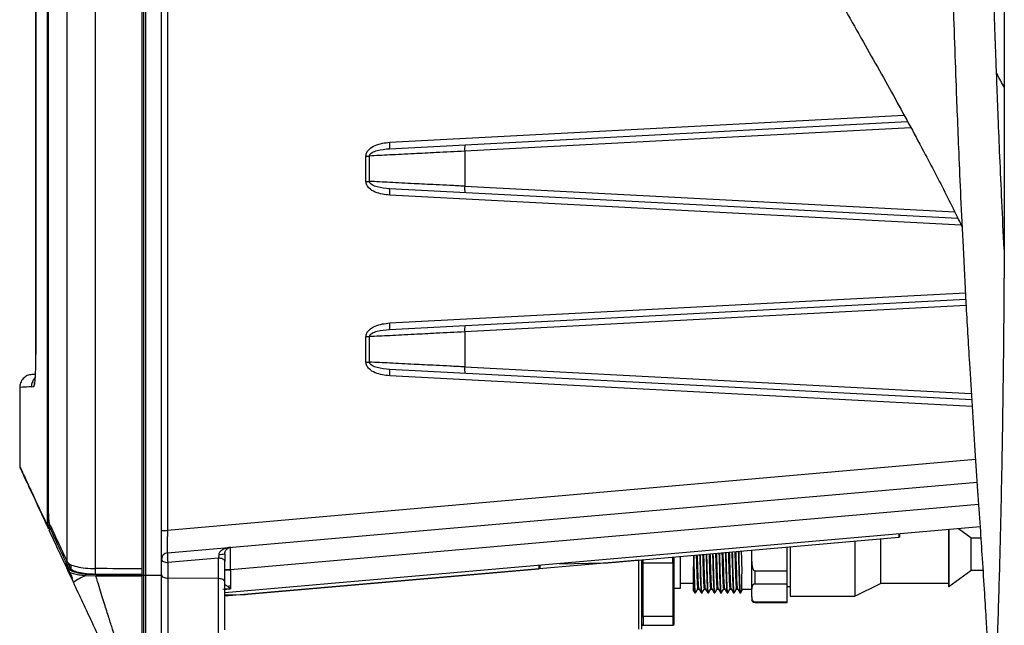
# Model space of a CAD drawing. Header units: inches. Extents: x 0.6 to 33.8, y 0 to 21.7.
# Tile 84 of 204: x 17.409 to 18.912, y 7.253 to 8.177. Entities that reach past the tile are written whole.
import ezdxf

# ---------------------------------------------------------------- set-up
doc = ezdxf.new("R2010")
doc.units = ezdxf.units.IN
doc.header["$MEASUREMENT"] = 0

msp = doc.modelspace()

# ---------------------------------------------------------------- linework, layer by layer
at = {"color": 7, "linetype": 'Continuous'}
for p, q in [((18.9118, 14.8108), (18.9118, 7.9279)), ((17.5247, 7.3395), (17.5247, 8.9136)), ((17.5963, 7.3391), (17.5963, 8.914)), ((17.5982, 8.9238), (17.5982, 7.3293)), ((17.6012, 8.9238), (17.6012, 7.3293)), ((17.6258, 7.3293), (17.6258, 8.9238)), ((17.4819, 7.3497), (17.4819, 8.9034)), ((17.6348, 8.8553), (17.6348, 7.3977)), ((17.4517, 7.4199), (17.4517, 8.8332)), ((17.4529, 8.8256), (17.4529, 7.4275)), ((17.4341, 8.5873), (17.4341, 7.6658)), ((17.4341, 7.6658), (17.4341, 8.5873)), ((17.974, 7.9897), (18.7589, 8.0308)), ((17.9736, 7.9799), (18.7641, 8.0213)), ((18.7692, 8.0118), (18.0884, 7.9761)), ((17.9376, 7.93), (17.9376, 7.9687)), ((17.9376, 7.9687), (17.9431, 7.9687)), ((17.9431, 7.93), (17.9431, 7.9687)), ((18.0884, 7.9761), (18.0884, 7.9226)), ((17.9376, 7.93), (17.9431, 7.93)), ((18.8411, 7.8734), (17.9736, 7.9188)), ((18.0884, 7.9226), (18.8362, 7.8835)), ((18.846, 7.8633), (17.974, 7.909)), ((17.974, 7.7141), (18.8524, 7.7601)), ((17.9736, 7.7043), (18.8529, 7.7504)), ((18.8535, 7.7406), (18.0884, 7.7005)), ((17.9376, 7.6544), (17.9376, 7.6932)), ((17.9376, 7.6932), (17.9431, 7.6932)), ((17.9431, 7.6544), (17.9431, 7.6932)), ((18.0884, 7.7005), (18.0884, 7.647)), ((17.4341, 7.6658), (17.4341, 7.6658)), ((17.9376, 7.6544), (17.9431, 7.6544)), ((18.862, 7.5967), (17.9736, 7.6433)), ((18.8626, 7.5869), (17.974, 7.6334)), ((18.0884, 7.647), (18.8614, 7.6065)), ((17.4093, 7.6157), (17.4093, 7.4954)), ((17.4271, 7.6166), (17.4309, 7.6172)), ((18.8679, 7.5056), (17.6348, 7.3977)), ((17.6348, 7.3634), (18.8702, 7.4715)), ((18.8725, 7.4374), (17.7312, 7.3375)), ((18.8725, 7.4371), (17.7312, 7.3373)), ((17.4517, 7.4199), (17.4536, 7.4199)), ((17.4531, 7.4003), (17.4524, 7.4029)), ((17.4549, 7.4028), (17.4543, 7.4045)), ((17.456, 7.4006), (17.4549, 7.4028)), ((17.4582, 7.4006), (17.456, 7.4006)), ((17.6258, 7.3977), (17.6348, 7.3977)), ((18.8748, 7.403), (17.7223, 7.3022)), ((18.8264, 7.3988), (18.8264, 7.3622)), ((18.8274, 7.3989), (18.8274, 7.3622)), ((18.8608, 7.3861), (18.8417, 7.4001)), ((18.3066, 7.3484), (18.7506, 7.3872)), ((18.6836, 7.3814), (18.6836, 7.3625)), ((18.723, 7.3848), (18.723, 7.3622)), ((18.7506, 7.3921), (18.7506, 7.3872)), ((18.7526, 7.3874), (18.7506, 7.3872)), ((18.7526, 7.3874), (18.7526, 7.3923)), ((18.8608, 7.3861), (18.8608, 7.3618)), ((18.8759, 7.386), (18.8608, 7.386)), ((18.5262, 7.3676), (18.5262, 7.3626)), ((18.5262, 7.3676), (18.5262, 7.3626)), ((18.5803, 7.3361), (18.5803, 7.3723)), ((18.5852, 7.3728), (18.5852, 7.2974)), ((18.6836, 7.3625), (18.6836, 7.2974)), ((17.4823, 7.3493), (17.4875, 7.3382)), ((17.7126, 7.3554), (17.6355, 7.3487)), ((17.6355, 7.3487), (17.6355, 7.3248)), ((17.7126, 7.3241), (17.7126, 7.3554)), ((18.3542, 7.3525), (17.7223, 7.2972)), ((17.7223, 7.3192), (17.7223, 7.3505)), ((18.2329, 7.3469), (18.2997, 7.348)), ((18.3544, 7.3526), (18.3542, 7.3525)), ((18.3542, 7.247), (18.3542, 7.3525)), ((18.3588, 7.247), (18.3588, 7.353)), ((18.3608, 7.3481), (18.3608, 7.3531)), ((18.3608, 7.3481), (18.4061, 7.3481)), ((18.3608, 7.2664), (18.3608, 7.3481)), ((18.4061, 7.3481), (18.4061, 7.3571)), ((18.4061, 7.3481), (18.4061, 7.2664)), ((18.4081, 7.3488), (18.4081, 7.3573)), ((18.4081, 7.2677), (18.4081, 7.3488)), ((18.4179, 7.3097), (18.4179, 7.3581)), ((18.4376, 7.3598), (18.4376, 7.3424)), ((18.723, 7.3622), (18.723, 7.3166)), ((18.8264, 7.3622), (18.8264, 7.3122)), ((18.8274, 7.3622), (18.8274, 7.3122)), ((18.8608, 7.3618), (18.8608, 7.3367)), ((17.4912, 7.3185), (17.4829, 7.3364)), ((17.4875, 7.3454), (17.4875, 7.3382)), ((17.5249, 7.3306), (17.5249, 7.3395)), ((17.5963, 7.3302), (17.5963, 7.3391)), ((17.7312, 7.3375), (17.7223, 7.3375)), ((17.7223, 7.3373), (17.7312, 7.3373)), ((17.7312, 7.3373), (17.7312, 7.3375)), ((17.7575, 7.3003), (18.2015, 7.3392)), ((18.2015, 7.3441), (18.2015, 7.3392)), ((18.2035, 7.3394), (18.2015, 7.3392)), ((18.2035, 7.3394), (18.2035, 7.3443)), ((18.5311, 7.3361), (18.5311, 7.316)), ((18.5311, 7.3361), (18.5803, 7.3361)), ((18.5803, 7.316), (18.5803, 7.3361)), ((18.8274, 7.3122), (18.8608, 7.3367)), ((18.8608, 7.3368), (18.8791, 7.3368)), ((17.5257, 7.3277), (17.5094, 7.3284)), ((17.5259, 7.3297), (17.5102, 7.3306)), ((17.5963, 7.3273), (17.5257, 7.3277)), ((17.5259, 7.3297), (17.5963, 7.3293)), ((17.5963, 7.3293), (17.5982, 7.3293)), ((17.5963, 7.2013), (17.5963, 7.3273)), ((17.5982, 7.3293), (17.5982, 7.2043)), ((17.5982, 7.3293), (17.6012, 7.3293)), ((17.6012, 7.3293), (17.6258, 7.3293)), ((17.6012, 7.3293), (17.6012, 7.2018)), ((17.6258, 7.2039), (17.6258, 7.3293)), ((17.7126, 7.3241), (17.6355, 7.3248)), ((17.6355, 7.3248), (17.6355, 7.235)), ((17.7126, 7.2363), (17.7126, 7.3241)), ((17.7309, 7.3083), (17.7223, 7.3071)), ((17.7309, 7.3083), (17.7269, 7.312)), ((17.7309, 7.313), (17.7309, 7.3083)), ((18.4081, 7.3097), (18.4179, 7.3097)), ((18.4179, 7.3171), (18.4376, 7.3171)), ((18.4395, 7.3023), (18.4406, 7.3023)), ((18.444, 7.3082), (18.4459, 7.3082)), ((18.4494, 7.3023), (18.4505, 7.3023)), ((18.4539, 7.3082), (18.4557, 7.3082)), ((18.4592, 7.3023), (18.4603, 7.3023)), ((18.4637, 7.3082), (18.4656, 7.3082)), ((18.469, 7.3023), (18.4702, 7.3023)), ((18.4736, 7.3082), (18.4754, 7.3082)), ((18.4789, 7.3023), (18.48, 7.3023)), ((18.4834, 7.3082), (18.4853, 7.3082)), ((18.4887, 7.3023), (18.4898, 7.3023)), ((18.4933, 7.3082), (18.4951, 7.3082)), ((18.4986, 7.3023), (18.4997, 7.3023)), ((18.5031, 7.3082), (18.505, 7.3082)), ((18.5084, 7.3023), (18.5095, 7.3023)), ((18.5114, 7.3082), (18.5262, 7.3082)), ((18.5311, 7.316), (18.5803, 7.316)), ((18.5803, 7.2887), (18.5803, 7.316)), ((18.5803, 7.3122), (18.5852, 7.3122)), ((18.6836, 7.2974), (18.723, 7.3166)), ((18.723, 7.3171), (18.8264, 7.3171)), ((18.8264, 7.3122), (18.8274, 7.3122)), ((17.7223, 7.2995), (17.7506, 7.3)), ((18.5262, 7.2999), (18.5262, 7.2959)), ((18.5311, 7.2887), (18.5803, 7.2887)), ((18.5311, 7.2887), (18.5311, 7.2876)), ((18.5311, 7.2876), (18.5803, 7.2876)), ((18.5803, 7.2876), (18.5803, 7.2887)), ((18.5852, 7.2974), (18.6836, 7.2974)), ((18.4061, 7.2664), (18.3608, 7.2664)), ((18.3608, 7.2664), (18.3608, 7.2531)), ((18.4061, 7.2664), (18.4061, 7.2531)), ((18.4081, 7.2551), (18.4081, 7.2677)), ((18.3608, 7.2531), (18.4061, 7.2531))]:
    msp.add_line(p, q, dxfattribs=at)
at = {"color": 7, "linetype": 'Continuous', "flags": 128}
for points in [[(17.6258, 7.3536), (17.626, 7.3527), (17.6265, 7.3518), (17.6274, 7.3509), (17.6286, 7.3502), (17.6301, 7.3496), (17.6318, 7.3491), (17.6336, 7.3488), (17.6355, 7.3487)], [(17.7223, 7.3505), (17.7221, 7.3515), (17.7215, 7.3524), (17.7206, 7.3532), (17.7194, 7.354), (17.718, 7.3546), (17.7163, 7.355), (17.7145, 7.3553), (17.7126, 7.3554)], [(17.6258, 7.3297), (17.626, 7.3287), (17.6265, 7.3278), (17.6274, 7.327), (17.6286, 7.3262), (17.6301, 7.3256), (17.6318, 7.3252), (17.6336, 7.3249), (17.6355, 7.3248)], [(17.7223, 7.3192), (17.7221, 7.3201), (17.7215, 7.321), (17.7206, 7.3219), (17.7194, 7.3226), (17.718, 7.3232), (17.7163, 7.3237), (17.7145, 7.324), (17.7126, 7.3241)]]:
    msp.add_lwpolyline(points, dxfattribs=at)
at = {"color": 7, "linetype": 'Continuous'}
for centre, radius, start, end in [((17.9454, 7.9858), 0.0288, 348.1869, 7.8192), ((18.117, 7.98), 0.0288, 168.1869, 187.8192), ((17.9454, 7.9129), 0.0288, 352.1808, 11.8131), ((18.117, 7.9187), 0.0288, 172.1808, 191.8131), ((17.9454, 7.7102), 0.0288, 348.1869, 7.8192), ((18.117, 7.7044), 0.0288, 168.1869, 187.8192), ((17.9454, 7.6373), 0.0288, 352.1808, 11.8131), ((18.117, 7.6431), 0.0288, 172.1808, 191.8131), ((17.4468, 7.6167), 0.0197, 134.7156, 180.0226), ((17.4506, 7.6173), 0.0197, 160.8492, 180.0669), ((17.4142, 7.4954), 0.00492, 180, 205), ((17.4543, 7.4026), 0.00191, 88.7775, 168.7496), ((17.455, 7.4008), 0.00194, 93.1421, 197.9531), ((17.4561, 7.3986), 0.00196, 91.3217, 203.9599), ((17.6356, 7.3536), 0.00984, 95, 180), ((17.693, 7.3588), 0.0584, 175.4124, 189.9225), ((17.7153, 7.3891), 0.028, 265.6147, 284.3853), ((18.298, 7.4464), 0.0984, 271, 275), ((17.4847, 7.3371), 0.00196, 91.5286, 203.2692), ((17.552, 7.2284), 0.1087, 113.0959, 124.0042), ((17.5122, 7.3286), 0.0028, 134.0671, 184.6849), ((17.5353, 7.328), 0.00953, 169.7629, 181.8989), ((17.7319, 7.3003), 0.0127, 94.714, 113.3168), ((17.7489, 7.3984), 0.0984, 271, 275), ((18.5311, 7.2925), 0.00492, 180, 270)]:
    msp.add_arc(centre, radius, start, end, dxfattribs=at)
for centre, major_axis, start_param, end_param in [((14.0176, 2.7328), (53.8488, 0), 1.504289, 1.505622), ((14.0539, 2.7328), (53.7435, 0), 1.504836, 1.506167)]:
    msp.add_ellipse(centre, major_axis=major_axis, ratio=0.08573, start_param=start_param, end_param=end_param, dxfattribs=at)
for points, knots in [([(18.8238, 13.5898), (18.8238, 13.5702), (18.8238, 13.5324), (18.8238, 13.4756), (18.8239, 13.4215), (18.8239, 13.3699), (18.824, 13.3207), (18.824, 13.2738), (18.8241, 13.2293), (18.8242, 13.1749), (18.8243, 13.1126), (18.8244, 13.0444), (18.8245, 12.9847), (18.8245, 12.9311), (18.8246, 12.8805), (18.8247, 12.8068), (18.8247, 12.7088), (18.8247, 12.5534), (18.8245, 12.3642), (18.8239, 12.1487), (18.8229, 11.9389), (18.8216, 11.7348), (18.8202, 11.5292), (18.8187, 11.3304), (18.8173, 11.1396), (18.816, 10.9583), (18.8148, 10.7804), (18.8138, 10.6055), (18.813, 10.4329), (18.8123, 10.2614), (18.8119, 10.0894), (18.8117, 9.9268), (18.8118, 9.7699), (18.8121, 9.6169), (18.8127, 9.4547), (18.8137, 9.2969), (18.815, 9.1449), (18.8165, 9.0025), (18.8184, 8.8633), (18.8206, 8.7319), (18.8229, 8.6113), (18.8253, 8.5015), (18.8277, 8.4031), (18.8301, 8.3156), (18.8326, 8.2359), (18.8351, 8.1596), (18.8375, 8.0915), (18.8399, 8.0293), (18.8423, 7.9702), (18.8453, 7.9029), (18.8489, 7.8266), (18.8533, 7.742), (18.8579, 7.6612), (18.8626, 7.5861), (18.8669, 7.5209), (18.871, 7.4594), (18.8747, 7.4045), (18.8782, 7.3524), (18.8813, 7.3043), (18.8839, 7.2616), (18.8857, 7.2301), (18.8869, 7.207), (18.8878, 7.1896), (18.8887, 7.1734), (18.8895, 7.1559), (18.8905, 7.1345), (18.8916, 7.1071), (18.8926, 7.0778), (18.8931, 7.0583), (18.8933, 7.0494)], [0, 0, 0, 0, 0.009877, 0.019071, 0.027662, 0.035715, 0.043286, 0.050418, 0.057145, 0.063492, 0.074937, 0.085071, 0.093928, 0.101598, 0.109056, 0.116582, 0.13464, 0.153216, 0.186927, 0.2207, 0.251021, 0.281531, 0.312166, 0.342939, 0.370336, 0.397389, 0.423916, 0.449822, 0.47551, 0.501077, 0.526451, 0.552397, 0.573768, 0.59657, 0.620745, 0.646218, 0.667081, 0.688632, 0.709812, 0.729273, 0.747382, 0.763766, 0.77847, 0.791541, 0.803078, 0.814394, 0.82603, 0.83391, 0.842682, 0.852964, 0.864693, 0.8778, 0.892208, 0.902588, 0.913429, 0.923569, 0.932717, 0.940909, 0.95022, 0.957929, 0.964011, 0.967672, 0.971003, 0.974049, 0.977094, 0.981376, 0.986966, 0.994, 1, 1, 1, 1]), ([(18.9116, 7.826), (18.9116, 7.8262), (18.9103, 7.8506), (18.9081, 7.898), (18.9051, 7.9652), (18.9027, 8.0249), (18.9007, 8.0758), (18.8991, 8.1184), (18.8977, 8.1574), (18.8963, 8.1983), (18.8948, 8.2456), (18.8929, 8.3093), (18.8906, 8.3887), (18.8883, 8.4816), (18.8861, 8.5758), (18.8842, 8.6698), (18.8823, 8.7783), (18.8804, 8.9002), (18.8787, 9.0339), (18.8773, 9.1624), (18.8763, 9.2848), (18.8756, 9.4019), (18.8749, 9.5289), (18.8745, 9.6711), (18.8742, 9.8326), (18.8743, 10.0035), (18.8746, 10.1823), (18.8752, 10.366), (18.8762, 10.5866), (18.8777, 10.8408), (18.8797, 11.1265), (18.8816, 11.3778), (18.8831, 11.5944), (18.8844, 11.7766), (18.8854, 11.9536), (18.8862, 12.1245), (18.8867, 12.2651), (18.887, 12.3813), (18.8871, 12.4781), (18.8872, 12.5846), (18.8872, 12.7004), (18.8872, 12.8082), (18.8871, 12.906), (18.887, 12.992), (18.8868, 13.0817), (18.8867, 13.1586), (18.8866, 13.222), (18.8865, 13.2712), (18.8865, 13.3214), (18.8864, 13.3728), (18.8864, 13.4254), (18.8863, 13.4793), (18.8863, 13.5346), (18.8863, 13.5711), (18.8863, 13.5898)], [0, 0, 0, 0, 0.000093, 0.013113, 0.025155, 0.035671, 0.044604, 0.051909, 0.057992, 0.065032, 0.073251, 0.082672, 0.098218, 0.114552, 0.130832, 0.147038, 0.163152, 0.186917, 0.210032, 0.23216, 0.253238, 0.273212, 0.292646, 0.3188, 0.346621, 0.376057, 0.407034, 0.438986, 0.470958, 0.520952, 0.570268, 0.618481, 0.650633, 0.682088, 0.712699, 0.74237, 0.771163, 0.786339, 0.80334, 0.822025, 0.84226, 0.863929, 0.878174, 0.892968, 0.908354, 0.924422, 0.932759, 0.941331, 0.95017, 0.959317, 0.968815, 0.97872, 0.989092, 1, 1, 1, 1]), ([(18.2007, 9.6872), (18.2009, 9.6611), (18.2014, 9.6092), (18.205, 9.5321), (18.2108, 9.4565), (18.2189, 9.3822), (18.2292, 9.3089), (18.244, 9.2231), (18.2652, 9.1234), (18.2953, 9.0097), (18.3318, 8.8946), (18.3742, 8.7797), (18.4219, 8.6662), (18.4738, 8.5547), (18.5292, 8.4454), (18.5861, 8.3395), (18.6423, 8.2389), (18.6955, 8.1449), (18.7452, 8.0564), (18.7823, 7.9883), (18.8085, 7.9384), (18.8254, 7.9053), (18.8384, 7.8792), (18.8456, 7.8641), (18.8474, 7.8604)], [0, 0, 0, 0, 0.038622, 0.076528, 0.113825, 0.150582, 0.186841, 0.223206, 0.279513, 0.33787, 0.39821, 0.459792, 0.521752, 0.584125, 0.646907, 0.709842, 0.770146, 0.827051, 0.880661, 0.932224, 0.952111, 0.972427, 0.993156, 1, 1, 1, 1]), ([(18.9118, 8.0732), (18.9082, 8.0801), (18.9043, 8.0874), (18.9002, 8.0948), (18.9, 8.0952)], [0, 0, 0, 0, 0.9377831, 1, 1, 1, 1]), ([(17.9376, 7.9687), (17.9377, 7.9697), (17.9378, 7.9716), (17.9393, 7.9752), (17.9434, 7.9805), (17.955, 7.9875), (17.9664, 7.9888), (17.974, 7.9897)], [0, 0, 0, 0, 0.061616, 0.12581, 0.251482, 0.501132, 1, 1, 1, 1]), ([(17.9431, 7.9687), (17.9432, 7.9692), (17.9433, 7.9703), (17.9446, 7.9722), (17.9483, 7.975), (17.9581, 7.9785), (17.9673, 7.9793), (17.9736, 7.9799)], [0, 0, 0, 0, 0.040934, 0.086233, 0.191746, 0.440502, 1, 1, 1, 1]), ([(18.0884, 7.9761), (18.0738, 7.9753), (18.0474, 7.974), (18.0154, 7.9724), (17.992, 7.9712), (17.9742, 7.9703), (17.9579, 7.9695), (17.948, 7.969), (17.9431, 7.9687)], [0, 0, 0, 0, 0.275932, 0.499877, 0.632799, 0.76046, 0.88286, 1, 1, 1, 1]), ([(17.974, 7.909), (17.9664, 7.9099), (17.9551, 7.9112), (17.9434, 7.9182), (17.9393, 7.9235), (17.9378, 7.9271), (17.9377, 7.929), (17.9376, 7.93)], [0, 0, 0, 0, 0.498346, 0.748463, 0.874158, 0.938313, 1, 1, 1, 1]), ([(18.0884, 7.9226), (18.0808, 7.923), (18.0661, 7.9238), (18.0456, 7.9248), (18.0275, 7.9257), (18.0034, 7.9269), (17.9743, 7.9284), (17.9532, 7.9295), (17.9431, 7.93)], [0, 0, 0, 0, 0.144597, 0.276171, 0.394722, 0.500247, 0.76062, 1, 1, 1, 1]), ([(17.9736, 7.9188), (17.9673, 7.9194), (17.9582, 7.9202), (17.9483, 7.9237), (17.9446, 7.9265), (17.9433, 7.9285), (17.9432, 7.9295), (17.9431, 7.93)], [0, 0, 0, 0, 0.55893, 0.808186, 0.913722, 0.958952, 1, 1, 1, 1]), ([(18.9118, 7.9279), (18.9118, 7.917), (18.9118, 7.8854), (18.9116, 7.8331), (18.9113, 7.7712), (18.9108, 7.7097), (18.9102, 7.6488), (18.9094, 7.5885), (18.9085, 7.5291), (18.9074, 7.4708), (18.9062, 7.4135), (18.9048, 7.3576), (18.9033, 7.3031), (18.9016, 7.2502), (18.8998, 7.199), (18.8979, 7.1497), (18.8959, 7.1023), (18.8938, 7.057), (18.8915, 7.014), (18.8897, 6.9826), (18.8886, 6.9655), (18.8884, 6.9615)], [0, 0, 0, 0, 0.029539, 0.08568, 0.141825, 0.197967, 0.254106, 0.31024, 0.366369, 0.42249, 0.478601, 0.534702, 0.590788, 0.646858, 0.702908, 0.758933, 0.814927, 0.870884, 0.926793, 0.982643, 1, 1, 1, 1]), ([(17.9376, 7.6932), (17.9377, 7.6941), (17.9378, 7.696), (17.9393, 7.6996), (17.9434, 7.7049), (17.955, 7.7119), (17.9664, 7.7132), (17.974, 7.7141)], [0, 0, 0, 0, 0.061616, 0.12581, 0.251482, 0.501132, 1, 1, 1, 1]), ([(17.9431, 7.6932), (17.9432, 7.6936), (17.9433, 7.6947), (17.9446, 7.6966), (17.9483, 7.6994), (17.9581, 7.703), (17.9673, 7.7037), (17.9736, 7.7043)], [0, 0, 0, 0, 0.0409344, 0.0862334, 0.1917461, 0.4405017, 1, 1, 1, 1]), ([(18.0884, 7.7005), (18.0738, 7.6997), (18.0474, 7.6984), (18.0154, 7.6968), (17.992, 7.6956), (17.9742, 7.6947), (17.9579, 7.6939), (17.948, 7.6934), (17.9431, 7.6932)], [0, 0, 0, 0, 0.275932, 0.499877, 0.632799, 0.76046, 0.88286, 1, 1, 1, 1]), ([(17.4309, 7.6172), (17.4313, 7.6181), (17.4322, 7.6197), (17.4332, 7.631), (17.434, 7.6469), (17.4341, 7.6595), (17.4341, 7.6658)], [0, 0, 0, 0, 0.250534, 0.500217, 0.750009, 1, 1, 1, 1]), ([(17.974, 7.6334), (17.9664, 7.6343), (17.9551, 7.6356), (17.9434, 7.6426), (17.9393, 7.6479), (17.9378, 7.6515), (17.9377, 7.6534), (17.9376, 7.6544)], [0, 0, 0, 0, 0.498346, 0.748463, 0.874158, 0.938313, 1, 1, 1, 1]), ([(18.0884, 7.647), (18.0808, 7.6474), (18.0661, 7.6482), (18.0456, 7.6492), (18.0275, 7.6501), (18.0034, 7.6513), (17.9743, 7.6528), (17.9532, 7.6539), (17.9431, 7.6544)], [0, 0, 0, 0, 0.144597, 0.276171, 0.394722, 0.500247, 0.76062, 1, 1, 1, 1]), ([(17.9736, 7.6433), (17.9673, 7.6438), (17.9582, 7.6446), (17.9483, 7.6481), (17.9446, 7.651), (17.9433, 7.6529), (17.9432, 7.6539), (17.9431, 7.6544)], [0, 0, 0, 0, 0.55893, 0.808186, 0.913722, 0.958952, 1, 1, 1, 1]), ([(17.4279, 7.6354), (17.4255, 7.635), (17.4205, 7.6342), (17.4143, 7.6295), (17.41, 7.623), (17.4095, 7.618), (17.4093, 7.6156)], [0, 0, 0, 0, 0.240971, 0.500417, 0.759628, 1, 1, 1, 1]), ([(17.4334, 7.6357), (17.433, 7.6356), (17.4281, 7.6354), (17.428, 7.6354), (17.4279, 7.6354)], [0, 0, 0, 0, 0.069732, 1, 1, 1, 1]), ([(17.4271, 7.6166), (17.4219, 7.6164), (17.4115, 7.6158), (17.41, 7.6158), (17.4093, 7.6157)], [0, 0, 0, 0, 0.500079, 1, 1, 1, 1]), ([(17.4093, 7.4954), (17.4098, 7.4943), (17.4108, 7.4921), (17.4193, 7.4739), (17.4325, 7.4457), (17.4457, 7.4172), (17.4524, 7.4029)], [0, 0, 0, 0, 0.248342, 0.497387, 0.74774, 1, 1, 1, 1]), ([(17.4097, 7.4933), (17.4102, 7.4922), (17.4113, 7.49), (17.4198, 7.4716), (17.4327, 7.4441), (17.4455, 7.4166), (17.4517, 7.4034)], [0, 0, 0, 0, 0.25337, 0.507361, 0.762606, 1, 1, 1, 1]), ([(17.4529, 7.4275), (17.4529, 7.4253), (17.453, 7.4209), (17.4533, 7.4151), (17.4538, 7.4103), (17.4542, 7.4089), (17.4544, 7.4082)], [0, 0, 0, 0, 0.241705, 0.483349, 0.72673, 1, 1, 1, 1]), ([(17.4524, 7.4029), (17.4523, 7.404), (17.4521, 7.4062), (17.4518, 7.4104), (17.4517, 7.415), (17.4517, 7.4182), (17.4517, 7.4199)], [0, 0, 0, 0, 0.250429, 0.500399, 0.750025, 1, 1, 1, 1]), ([(17.4543, 7.4045), (17.4542, 7.4055), (17.454, 7.4074), (17.4538, 7.4113), (17.4536, 7.4154), (17.4536, 7.4184), (17.4536, 7.4199)], [0, 0, 0, 0, 0.250978, 0.500472, 0.750637, 1, 1, 1, 1]), ([(17.4544, 7.4082), (17.4586, 7.3993), (17.467, 7.3815), (17.4769, 7.3603), (17.4819, 7.3497)], [0, 0, 0, 0, 0.499783, 1, 1, 1, 1]), ([(17.4829, 7.3364), (17.4777, 7.3476), (17.4673, 7.37), (17.4586, 7.3885), (17.4543, 7.3978)], [0, 0, 0, 0, 0.500336, 1, 1, 1, 1]), ([(17.4847, 7.3391), (17.4794, 7.3503), (17.469, 7.3727), (17.4603, 7.3913), (17.456, 7.4006)], [0, 0, 0, 0, 0.500879, 1, 1, 1, 1]), ([(17.6348, 7.3977), (17.6347, 7.3954), (17.6346, 7.3908), (17.6345, 7.3822), (17.6344, 7.3728), (17.6345, 7.3666), (17.6346, 7.3638), (17.6347, 7.3636), (17.6348, 7.3634)], [0, 0, 0, 0, 0.13071, 0.257738, 0.5, 0.742258, 0.869287, 1, 1, 1, 1]), ([(17.7312, 7.3719), (17.729, 7.3716), (17.7247, 7.3709), (17.719, 7.3686), (17.7152, 7.3658), (17.7135, 7.3632), (17.7133, 7.3619), (17.7132, 7.3613)], [0, 0, 0, 0, 0.30577, 0.600654, 0.835113, 0.923327, 1, 1, 1, 1]), ([(17.7223, 7.3621), (17.7223, 7.3627), (17.7224, 7.3639), (17.7231, 7.3665), (17.725, 7.3692), (17.7279, 7.3712), (17.7301, 7.3716), (17.7312, 7.3719)], [0, 0, 0, 0, 0.076668, 0.164887, 0.399345, 0.69423, 1, 1, 1, 1]), ([(17.7312, 7.3375), (17.7312, 7.3399), (17.7311, 7.3445), (17.7309, 7.3531), (17.7309, 7.3624), (17.7309, 7.3686), (17.7311, 7.3714), (17.7312, 7.3717), (17.7312, 7.3719)], [0, 0, 0, 0, 0.1304632, 0.2574497, 0.5, 0.7425458, 0.8695334, 1, 1, 1, 1]), ([(18.4702, 7.3032), (18.4701, 7.3029), (18.4699, 7.3021), (18.4694, 7.308), (18.4689, 7.3198), (18.4683, 7.3366), (18.468, 7.3516), (18.4677, 7.3604), (18.4677, 7.3625), (18.4677, 7.3625)], [0, 0, 0, 0, 0.103895, 0.311616, 0.519376, 0.727108, 0.934872, 0.99942, 1, 1, 1, 1]), ([(18.4711, 7.3628), (18.4711, 7.3626), (18.4713, 7.3565), (18.4716, 7.3443), (18.4722, 7.3283), (18.4726, 7.3161), (18.4731, 7.309), (18.4734, 7.3089), (18.4736, 7.3089)], [0, 0, 0, 0, 0.005395, 0.216671, 0.427946, 0.639272, 0.850571, 1, 1, 1, 1]), ([(18.4754, 7.3089), (18.4754, 7.3088), (18.4751, 7.3083), (18.4748, 7.3134), (18.4742, 7.3239), (18.4737, 7.3391), (18.4733, 7.3526), (18.473, 7.3607), (18.473, 7.3627), (18.473, 7.3629)], [0, 0, 0, 0, 0.0616, 0.277542, 0.493472, 0.709441, 0.925378, 0.99239, 1, 1, 1, 1]), ([(18.4764, 7.3632), (18.4764, 7.363), (18.4765, 7.3561), (18.477, 7.3424), (18.4774, 7.3246), (18.478, 7.3111), (18.4785, 7.3032), (18.4788, 7.3031), (18.4789, 7.303)], [0, 0, 0, 0, 0.008655, 0.219257, 0.42986, 0.640451, 0.851051, 1, 1, 1, 1]), ([(18.4801, 7.3032), (18.48, 7.3029), (18.4797, 7.3021), (18.4792, 7.308), (18.4788, 7.3198), (18.4782, 7.3366), (18.4778, 7.3516), (18.4776, 7.3607), (18.4775, 7.363), (18.4775, 7.3633)], [0, 0, 0, 0, 0.1052507, 0.3105603, 0.5159074, 0.7212282, 0.92658, 0.9903782, 1, 1, 1, 1]), ([(18.4809, 7.3636), (18.4809, 7.3632), (18.4811, 7.3568), (18.4814, 7.3443), (18.482, 7.3283), (18.4825, 7.3161), (18.483, 7.309), (18.4833, 7.3089), (18.4834, 7.3089)], [0, 0, 0, 0, 0.0154281, 0.2245726, 0.4337166, 0.6429103, 0.8520783, 1, 1, 1, 1]), ([(18.4853, 7.3089), (18.4852, 7.3088), (18.485, 7.3083), (18.4846, 7.3134), (18.484, 7.3239), (18.4836, 7.3391), (18.4831, 7.3526), (18.4829, 7.361), (18.4828, 7.3633), (18.4828, 7.3638)], [0, 0, 0, 0, 0.062294, 0.275673, 0.489039, 0.702444, 0.915817, 0.982034, 1, 1, 1, 1]), ([(18.4862, 7.3641), (18.4862, 7.3635), (18.4864, 7.3564), (18.4868, 7.3424), (18.4873, 7.3246), (18.4879, 7.3111), (18.4883, 7.3032), (18.4886, 7.3031), (18.4887, 7.303)], [0, 0, 0, 0, 0.017639, 0.226332, 0.435027, 0.643709, 0.852401, 1, 1, 1, 1]), ([(18.4899, 7.3032), (18.4898, 7.3029), (18.4896, 7.3021), (18.4891, 7.308), (18.4886, 7.3198), (18.488, 7.3366), (18.4876, 7.3516), (18.4874, 7.361), (18.4873, 7.3636), (18.4873, 7.3642)], [0, 0, 0, 0, 0.107154, 0.309976, 0.512835, 0.715668, 0.918531, 0.981556, 1, 1, 1, 1]), ([(18.4907, 7.3645), (18.4907, 7.3638), (18.4909, 7.3571), (18.4912, 7.3443), (18.4918, 7.3283), (18.4923, 7.3161), (18.4928, 7.309), (18.4931, 7.3089), (18.4933, 7.3089)], [0, 0, 0, 0, 0.02526, 0.232316, 0.439372, 0.646476, 0.853556, 1, 1, 1, 1]), ([(18.4951, 7.3089), (18.495, 7.3088), (18.4948, 7.3083), (18.4945, 7.3134), (18.4939, 7.3239), (18.4934, 7.3391), (18.493, 7.3526), (18.4927, 7.3613), (18.4926, 7.3639), (18.4926, 7.3647)], [0, 0, 0, 0, 0.061926, 0.273037, 0.484135, 0.695271, 0.906376, 0.971889, 1, 1, 1, 1]), ([(18.496, 7.365), (18.496, 7.3641), (18.4962, 7.3567), (18.4967, 7.3424), (18.4971, 7.3246), (18.4977, 7.3111), (18.4982, 7.3032), (18.4984, 7.3031), (18.4986, 7.303)], [0, 0, 0, 0, 0.026461, 0.23328, 0.4401, 0.646909, 0.853726, 1, 1, 1, 1]), ([(18.4998, 7.3032), (18.4997, 7.3029), (18.4994, 7.302), (18.4989, 7.308), (18.4985, 7.3198), (18.4978, 7.3366), (18.4975, 7.3517), (18.4973, 7.3613), (18.4972, 7.3642), (18.4971, 7.3651)], [0, 0, 0, 0, 0.109399, 0.309705, 0.510048, 0.710366, 0.910713, 0.972957, 1, 1, 1, 1]), ([(18.5005, 7.3653), (18.5006, 7.3643), (18.5008, 7.3574), (18.5011, 7.3443), (18.5017, 7.3283), (18.5022, 7.3161), (18.5027, 7.309), (18.503, 7.3089), (18.5031, 7.3089)], [0, 0, 0, 0, 0.034898, 0.239907, 0.444915, 0.649972, 0.855004, 1, 1, 1, 1]), ([(18.5049, 7.3089), (18.5049, 7.3088), (18.5047, 7.3083), (18.5043, 7.3134), (18.5037, 7.3239), (18.5033, 7.3391), (18.5028, 7.3526), (18.5025, 7.3616), (18.5024, 7.3644), (18.5024, 7.3655)], [0, 0, 0, 0, 0.060484, 0.269614, 0.478733, 0.68789, 0.897014, 0.961913, 1, 1, 1, 1]), ([(18.5058, 7.3658), (18.5059, 7.3647), (18.506, 7.357), (18.5065, 7.3424), (18.507, 7.3246), (18.5075, 7.3111), (18.508, 7.3032), (18.5083, 7.3031), (18.5084, 7.303)], [0, 0, 0, 0, 0.035126, 0.240104, 0.445084, 0.650052, 0.855028, 1, 1, 1, 1]), ([(18.5096, 7.3032), (18.5095, 7.3029), (18.5093, 7.302), (18.5087, 7.308), (18.5083, 7.3199), (18.5077, 7.3368), (18.5073, 7.3518), (18.5071, 7.3616), (18.507, 7.3647), (18.507, 7.3659)], [0, 0, 0, 0, 0.113371, 0.311246, 0.509157, 0.707043, 0.904959, 0.964564, 1, 1, 1, 1]), ([(18.5103, 7.3662), (18.5104, 7.3649), (18.5106, 7.3577), (18.5109, 7.3453), (18.5113, 7.3358), (18.5114, 7.3316)], [0, 0, 0, 0, 0.107323, 0.598597, 1, 1, 1, 1]), ([(18.5262, 7.3626), (18.5262, 7.3593), (18.5261, 7.3542), (18.5264, 7.3478), (18.5268, 7.3438), (18.5275, 7.3407), (18.5282, 7.3386), (18.5292, 7.3371), (18.5299, 7.3364), (18.5306, 7.3361), (18.531, 7.3361), (18.5311, 7.3361)], [0, 0, 0, 0, 0.349536, 0.546588, 0.681706, 0.776317, 0.882137, 0.922103, 0.962377, 0.986215, 1, 1, 1, 1]), ([(18.5262, 7.3626), (18.5262, 7.3567), (18.5262, 7.3446), (18.5262, 7.3276), (18.5262, 7.3127), (18.5262, 7.3058), (18.5262, 7.3023)], [0, 0, 0, 0, 0.245667, 0.5, 0.754333, 1, 1, 1, 1]), ([(17.4898, 7.3247), (17.4886, 7.3272), (17.486, 7.3327), (17.4831, 7.3387), (17.4806, 7.3437), (17.4791, 7.3469), (17.4789, 7.3473), (17.4788, 7.3475)], [0, 0, 0, 0, 0.180532, 0.395641, 0.596634, 0.800629, 1, 1, 1, 1]), ([(17.4788, 7.3475), (17.4789, 7.3473), (17.4791, 7.3469), (17.4806, 7.3437), (17.4831, 7.3387), (17.486, 7.3326), (17.4887, 7.327), (17.49, 7.3244)], [0, 0, 0, 0, 0.197447, 0.399466, 0.598524, 0.811544, 1, 1, 1, 1]), ([(17.4819, 7.3497), (17.4831, 7.3483), (17.4854, 7.3456), (17.4956, 7.3422), (17.5091, 7.34), (17.5196, 7.3396), (17.5247, 7.3395)], [0, 0, 0, 0, 0.256031, 0.51226, 0.762992, 1, 1, 1, 1]), ([(17.7132, 7.3613), (17.7131, 7.3603), (17.7129, 7.3583), (17.7127, 7.3565), (17.7126, 7.3554)], [0, 0, 0, 0, 0.447699, 1, 1, 1, 1]), ([(17.7223, 7.3621), (17.7223, 7.36), (17.7223, 7.356), (17.7223, 7.3523), (17.7223, 7.3505)], [0, 0, 0, 0, 0.499628, 1, 1, 1, 1]), ([(18.3608, 7.3481), (18.3606, 7.3481), (18.3602, 7.3482), (18.3597, 7.3482), (18.3593, 7.3483), (18.3591, 7.3485), (18.3589, 7.3486), (18.3589, 7.3487), (18.3588, 7.3488)], [0, 0, 0, 0, 0.24169, 0.368643, 0.499499, 0.709891, 0.845072, 1, 1, 1, 1]), ([(18.4061, 7.3481), (18.4063, 7.3481), (18.4067, 7.3482), (18.4072, 7.3482), (18.4076, 7.3483), (18.4078, 7.3485), (18.408, 7.3486), (18.408, 7.3487), (18.4081, 7.3488)], [0, 0, 0, 0, 0.2417505, 0.368709, 0.4995551, 0.7099571, 0.8451144, 1, 1, 1, 1]), ([(18.4407, 7.3032), (18.4406, 7.3029), (18.4404, 7.3021), (18.4398, 7.308), (18.4394, 7.3198), (18.4388, 7.3366), (18.4385, 7.3509), (18.4383, 7.3587), (18.4382, 7.3599)], [0, 0, 0, 0, 0.104642, 0.318644, 0.532684, 0.746697, 0.960742, 1, 1, 1, 1]), ([(18.4416, 7.3602), (18.4418, 7.3549), (18.4421, 7.3437), (18.4426, 7.3283), (18.4431, 7.3161), (18.4436, 7.309), (18.4439, 7.3089), (18.444, 7.3089)], [0, 0, 0, 0, 0.191775, 0.409765, 0.627807, 0.845822, 1, 1, 1, 1]), ([(18.4459, 7.3089), (18.4458, 7.3088), (18.4456, 7.3083), (18.4453, 7.3134), (18.4446, 7.3239), (18.4442, 7.3391), (18.4438, 7.352), (18.4435, 7.3592), (18.4435, 7.3604)], [0, 0, 0, 0, 0.053947, 0.279165, 0.50437, 0.729617, 0.954829, 1, 1, 1, 1]), ([(18.4469, 7.3607), (18.4471, 7.3546), (18.4475, 7.3419), (18.4479, 7.3246), (18.4485, 7.3111), (18.4489, 7.3032), (18.4492, 7.3031), (18.4494, 7.303)], [0, 0, 0, 0, 0.197097, 0.413677, 0.630246, 0.846823, 1, 1, 1, 1]), ([(18.4505, 7.3032), (18.4504, 7.3029), (18.4502, 7.3021), (18.4497, 7.308), (18.4492, 7.3198), (18.4486, 7.3366), (18.4483, 7.3511), (18.4481, 7.3593), (18.448, 7.3608)], [0, 0, 0, 0, 0.103468, 0.315553, 0.527676, 0.739772, 0.951901, 1, 1, 1, 1]), ([(18.4514, 7.3611), (18.4516, 7.3555), (18.4519, 7.344), (18.4525, 7.3283), (18.453, 7.3161), (18.4535, 7.309), (18.4538, 7.3089), (18.4539, 7.3089)], [0, 0, 0, 0, 0.200261, 0.415962, 0.631715, 0.847441, 1, 1, 1, 1]), ([(18.4557, 7.3089), (18.4557, 7.3088), (18.4554, 7.3083), (18.4551, 7.3134), (18.4545, 7.3239), (18.454, 7.3391), (18.4536, 7.3523), (18.4534, 7.3597), (18.4533, 7.3612)], [0, 0, 0, 0, 0.057286, 0.279167, 0.501035, 0.722943, 0.944818, 1, 1, 1, 1]), ([(18.4567, 7.3615), (18.4569, 7.3552), (18.4573, 7.3422), (18.4578, 7.3246), (18.4583, 7.3111), (18.4588, 7.3032), (18.4591, 7.3031), (18.4592, 7.303)], [0, 0, 0, 0, 0.204643, 0.419188, 0.633721, 0.848263, 1, 1, 1, 1]), ([(18.4604, 7.3032), (18.4603, 7.3029), (18.46, 7.3021), (18.4595, 7.308), (18.4591, 7.3198), (18.4585, 7.3366), (18.4581, 7.3514), (18.4579, 7.3598), (18.4579, 7.3616)], [0, 0, 0, 0, 0.10325, 0.313233, 0.523255, 0.733249, 0.943275, 1, 1, 1, 1]), ([(18.4613, 7.3619), (18.4614, 7.3561), (18.4617, 7.3442), (18.4623, 7.3282), (18.4628, 7.3161), (18.4633, 7.309), (18.4636, 7.3089), (18.4637, 7.3089)], [0, 0, 0, 0, 0.208571, 0.422031, 0.635542, 0.849026, 1, 1, 1, 1]), ([(18.4656, 7.3089), (18.4655, 7.3088), (18.4653, 7.3083), (18.4649, 7.3134), (18.4643, 7.3239), (18.4639, 7.3391), (18.4634, 7.3526), (18.4632, 7.3603), (18.4631, 7.3621)], [0, 0, 0, 0, 0.059895, 0.278683, 0.497458, 0.716274, 0.935056, 1, 1, 1, 1]), ([(18.4665, 7.3624), (18.4667, 7.3557), (18.4671, 7.3425), (18.4676, 7.3246), (18.4682, 7.3111), (18.4686, 7.3032), (18.4689, 7.3031), (18.469, 7.303)], [0, 0, 0, 0, 0.212048, 0.424596, 0.637131, 0.849676, 1, 1, 1, 1]), ([(17.5094, 7.3284), (17.506, 7.3288), (17.4993, 7.3295), (17.4913, 7.3314), (17.4852, 7.3336), (17.4837, 7.3355), (17.4829, 7.3364)], [0, 0, 0, 0, 0.249078, 0.499164, 0.748278, 1, 1, 1, 1]), ([(17.5102, 7.3306), (17.507, 7.3311), (17.5005, 7.3319), (17.4928, 7.3339), (17.4869, 7.3363), (17.4854, 7.3382), (17.4847, 7.3391)], [0, 0, 0, 0, 0.249076, 0.499152, 0.748285, 1, 1, 1, 1]), ([(17.5249, 7.3306), (17.5201, 7.3308), (17.5106, 7.3312), (17.4985, 7.3333), (17.491, 7.3358), (17.4884, 7.3376), (17.4875, 7.3382)], [0, 0, 0, 0, 0.280009, 0.559842, 0.844503, 1, 1, 1, 1]), ([(17.7312, 7.3373), (17.7312, 7.3349), (17.7311, 7.3303), (17.7309, 7.3216), (17.7309, 7.3164), (17.7309, 7.313)], [0, 0, 0, 0, 0.261418, 0.515472, 1, 1, 1, 1]), ([(18.4376, 7.3424), (18.4377, 7.3363), (18.4381, 7.3242), (18.4387, 7.3109), (18.4391, 7.3031), (18.4394, 7.3031), (18.4395, 7.3031)], [0, 0, 0, 0, 0.2711506, 0.5423015, 0.8134766, 1, 1, 1, 1]), ([(18.4376, 7.3057), (18.4376, 7.3063), (18.4376, 7.3075), (18.4376, 7.3168), (18.4376, 7.3293), (18.4376, 7.3388), (18.4376, 7.3424)], [0, 0, 0, 0, 0.260894, 0.537667, 0.824538, 1, 1, 1, 1]), ([(17.5337, 7.2276), (17.5324, 7.2302), (17.5298, 7.2358), (17.5195, 7.258), (17.5061, 7.2868), (17.4961, 7.308), (17.4912, 7.3185)], [0, 0, 0, 0, 0.2268251, 0.4775522, 0.7418825, 1, 1, 1, 1]), ([(17.5654, 7.2054), (17.5648, 7.2069), (17.5636, 7.2098), (17.5604, 7.2186), (17.5563, 7.2307), (17.5512, 7.2462), (17.5453, 7.2647), (17.5397, 7.2822), (17.5347, 7.2983), (17.5304, 7.3124), (17.5273, 7.3225), (17.5257, 7.3277)], [0, 0, 0, 0, 0.116836, 0.23525, 0.359338, 0.488965, 0.613915, 0.749217, 0.824664, 0.908253, 1, 1, 1, 1]), ([(17.5963, 7.3273), (17.5963, 7.3275), (17.5963, 7.3277), (17.5963, 7.328), (17.5963, 7.3283), (17.5963, 7.3286), (17.5963, 7.3288), (17.5963, 7.3291), (17.5963, 7.3292), (17.5963, 7.3293)], [0, 0, 0, 0, 0.125927, 0.251824, 0.37772, 0.503614, 0.629506, 0.755397, 1, 1, 1, 1]), ([(17.5963, 7.2063), (17.5963, 7.2067), (17.5963, 7.2075), (17.5963, 7.2144), (17.5963, 7.2257), (17.5963, 7.2417), (17.5963, 7.2614), (17.5963, 7.2834), (17.5963, 7.3063), (17.5963, 7.3218), (17.5963, 7.3293)], [0, 0, 0, 0, 0.116516, 0.240011, 0.368641, 0.5, 0.631359, 0.759989, 0.883484, 1, 1, 1, 1]), ([(17.7223, 7.2462), (17.7223, 7.2465), (17.7223, 7.2472), (17.7223, 7.2516), (17.7223, 7.258), (17.7223, 7.2662), (17.7223, 7.2758), (17.7223, 7.2867), (17.7223, 7.2982), (17.7223, 7.3093), (17.7223, 7.3159), (17.7223, 7.3192)], [0, 0, 0, 0, 0.11381, 0.22762, 0.338376, 0.444266, 0.553394, 0.666511, 0.780671, 0.892764, 1, 1, 1, 1]), ([(18.5114, 7.3063), (18.5114, 7.3062), (18.5114, 7.306), (18.5114, 7.313), (18.5114, 7.3225), (18.5114, 7.3297), (18.5114, 7.3316)], [0, 0, 0, 0, 0.219484, 0.54376, 0.878478, 1, 1, 1, 1]), ([(17.7194, 7.308), (17.7194, 7.308), (17.7226, 7.3089), (17.7268, 7.3086), (17.7309, 7.3083)], [0, 0, 0, 0, 0.0056333, 1, 1, 1, 1]), ([(17.7269, 7.312), (17.7263, 7.3125), (17.7252, 7.3134), (17.7239, 7.3139), (17.7232, 7.314), (17.723, 7.3139), (17.723, 7.3139)], [0, 0, 0, 0, 0.447292, 0.829189, 0.998056, 1, 1, 1, 1]), ([(18.4375, 7.3057), (18.4376, 7.3056), (18.4383, 7.3044), (18.4389, 7.3033), (18.4395, 7.3023)], [0, 0, 0, 0, 0.093478, 1, 1, 1, 1]), ([(18.4406, 7.3022), (18.4412, 7.3032), (18.4424, 7.3053), (18.4436, 7.3073), (18.4441, 7.3083)], [0, 0, 0, 0, 0.500025, 1, 1, 1, 1]), ([(18.4458, 7.3084), (18.4464, 7.3074), (18.4476, 7.3053), (18.4488, 7.3033), (18.4493, 7.3023)], [0, 0, 0, 0, 0.499971, 1, 1, 1, 1]), ([(18.4505, 7.3022), (18.4511, 7.3032), (18.4522, 7.3053), (18.4534, 7.3073), (18.454, 7.3083)], [0, 0, 0, 0, 0.500026, 1, 1, 1, 1]), ([(18.4557, 7.3084), (18.4563, 7.3073), (18.4574, 7.3053), (18.4586, 7.3033), (18.4592, 7.3023)], [0, 0, 0, 0, 0.499972, 1, 1, 1, 1]), ([(18.4603, 7.3022), (18.4609, 7.3033), (18.4621, 7.3053), (18.4632, 7.3073), (18.4638, 7.3083)], [0, 0, 0, 0, 0.500028, 1, 1, 1, 1]), ([(18.4655, 7.3083), (18.4661, 7.3073), (18.4673, 7.3053), (18.4685, 7.3033), (18.469, 7.3022)], [0, 0, 0, 0, 0.499973, 1, 1, 1, 1]), ([(18.4702, 7.3022), (18.4707, 7.3033), (18.4719, 7.3053), (18.4731, 7.3073), (18.4737, 7.3083)], [0, 0, 0, 0, 0.500029, 1, 1, 1, 1]), ([(18.4754, 7.3083), (18.476, 7.3073), (18.4771, 7.3053), (18.4783, 7.3032), (18.4789, 7.3022)], [0, 0, 0, 0, 0.499974, 1, 1, 1, 1]), ([(18.48, 7.3023), (18.4806, 7.3033), (18.4818, 7.3053), (18.4829, 7.3073), (18.4835, 7.3084)], [0, 0, 0, 0, 0.50003, 1, 1, 1, 1]), ([(18.4852, 7.3083), (18.4858, 7.3073), (18.487, 7.3053), (18.4882, 7.3032), (18.4887, 7.3022)], [0, 0, 0, 0, 0.499975, 1, 1, 1, 1]), ([(18.4899, 7.3023), (18.4904, 7.3033), (18.4916, 7.3053), (18.4928, 7.3074), (18.4934, 7.3084)], [0, 0, 0, 0, 0.50003, 1, 1, 1, 1]), ([(18.4951, 7.3083), (18.4956, 7.3073), (18.4968, 7.3053), (18.498, 7.3032), (18.4986, 7.3022)], [0, 0, 0, 0, 0.499977, 1, 1, 1, 1]), ([(18.4997, 7.3023), (18.5003, 7.3033), (18.5015, 7.3053), (18.5026, 7.3074), (18.5032, 7.3084)], [0, 0, 0, 0, 0.50003, 1, 1, 1, 1]), ([(18.5049, 7.3083), (18.5055, 7.3073), (18.5067, 7.3053), (18.5078, 7.3032), (18.5084, 7.3022)], [0, 0, 0, 0, 0.499978, 1, 1, 1, 1]), ([(18.5096, 7.3023), (18.5101, 7.3033), (18.5109, 7.3046), (18.5116, 7.3059), (18.5118, 7.3061)], [0, 0, 0, 0, 0.7999734, 1, 1, 1, 1]), ([(18.5262, 7.3023), (18.5262, 7.3006), (18.5261, 7.298), (18.5264, 7.2947), (18.5268, 7.2926), (18.5275, 7.2911), (18.5282, 7.29), (18.5292, 7.2892), (18.5299, 7.2889), (18.5306, 7.2887), (18.531, 7.2887), (18.5311, 7.2887)], [0, 0, 0, 0, 0.349536, 0.546588, 0.681706, 0.776317, 0.882137, 0.922103, 0.962377, 0.986215, 1, 1, 1, 1]), ([(18.5311, 7.316), (18.5309, 7.316), (18.5304, 7.3159), (18.5296, 7.3157), (18.5285, 7.315), (18.5264, 7.3123), (18.5262, 7.3079), (18.5262, 7.3041), (18.5262, 7.3023)], [0, 0, 0, 0, 0.023474, 0.052369, 0.099649, 0.199004, 0.638916, 1, 1, 1, 1]), ([(18.3588, 7.2677), (18.3589, 7.2676), (18.3589, 7.2674), (18.3591, 7.2671), (18.3593, 7.2668), (18.3597, 7.2666), (18.3602, 7.2664), (18.3606, 7.2664), (18.3608, 7.2664)], [0, 0, 0, 0, 0.1549029, 0.2900752, 0.5005005, 0.6313411, 0.7582884, 1, 1, 1, 1]), ([(18.4061, 7.2664), (18.4063, 7.2664), (18.4067, 7.2664), (18.4072, 7.2666), (18.4076, 7.2668), (18.4078, 7.2671), (18.408, 7.2674), (18.408, 7.2676), (18.4081, 7.2677)], [0, 0, 0, 0, 0.241729, 0.368693, 0.499555, 0.709923, 0.845089, 1, 1, 1, 1]), ([(18.3588, 7.2551), (18.3589, 7.2549), (18.3589, 7.2546), (18.3591, 7.2542), (18.3593, 7.2537), (18.3597, 7.2534), (18.3602, 7.2532), (18.3606, 7.2531), (18.3608, 7.2531)], [0, 0, 0, 0, 0.1549282, 0.2901089, 0.5005005, 0.631357, 0.7583096, 1, 1, 1, 1]), ([(18.4061, 7.2531), (18.4063, 7.2531), (18.4067, 7.2532), (18.4072, 7.2534), (18.4076, 7.2537), (18.4078, 7.2542), (18.408, 7.2546), (18.408, 7.2549), (18.4081, 7.2551)], [0, 0, 0, 0, 0.24175, 0.368709, 0.499555, 0.709957, 0.845114, 1, 1, 1, 1])]:
    msp.add_open_spline(points, degree=3, knots=knots, dxfattribs=at)

doc.saveas('drawing.dxf')
